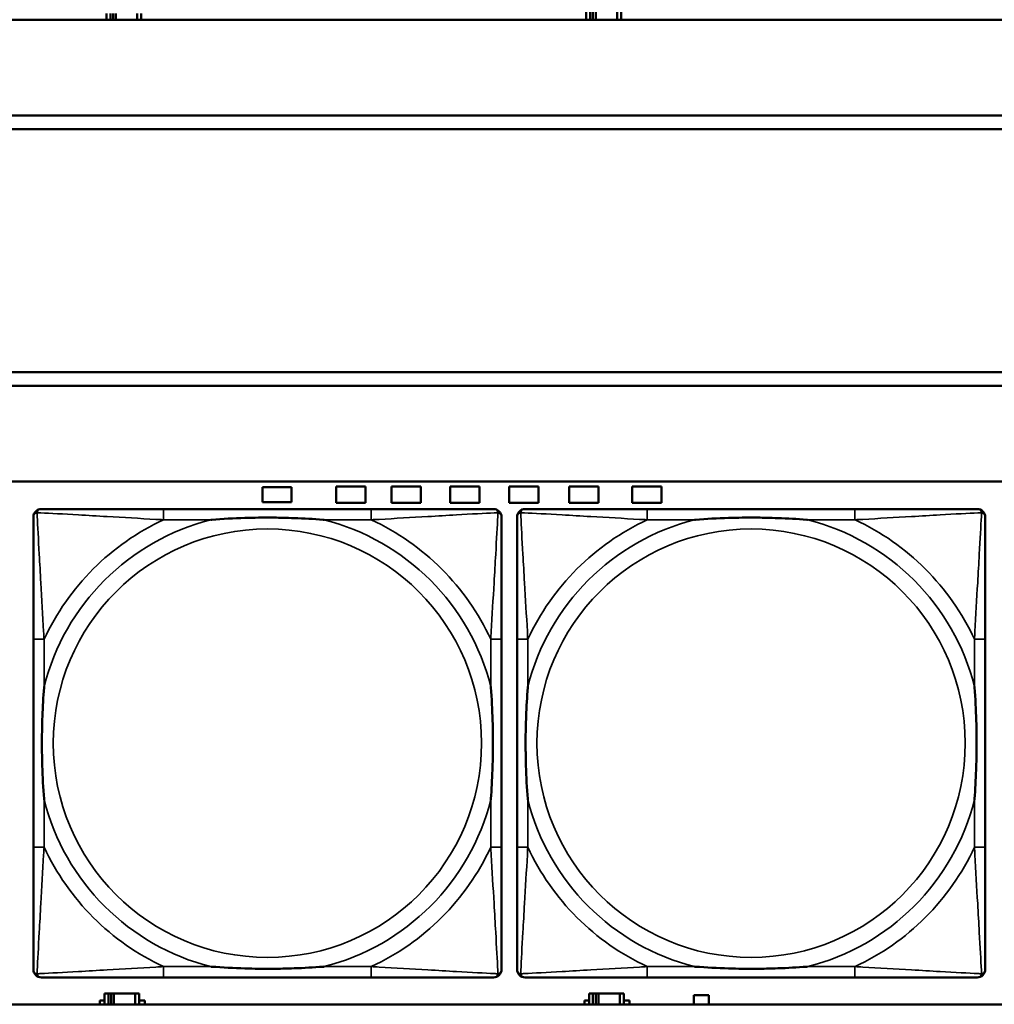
# Model space of a CAD drawing. Header units: inches. Extents: x 1.9 to 64.4, y 1.6 to 69.2.
# Tile 196 of 256: x 30.9 to 32.4, y 55.2 to 56.6. Entities that reach past the tile are written whole.
import ezdxf

# ---------------------------------------------------------------- set-up
doc = ezdxf.new("R2010")
doc.units = ezdxf.units.IN
doc.header["$MEASUREMENT"] = 0
doc.layers.add('Visible (ANSI)', color=7, linetype='Continuous', lineweight=50)
doc.layers.add('Visible Narrow (ANSI)', color=7, linetype='Continuous', lineweight=35)

msp = doc.modelspace()

# ---------------------------------------------------------------- linework, layer by layer
at = {"layer": 'Visible (ANSI)'}
for p, q in [((31.7776, 56.6236), (31.7776, 56.6116)), ((31.7834, 56.6116), (31.7834, 56.6236)), ((31.7874, 56.6116), (31.7874, 56.6236)), ((31.7915, 56.6236), (31.7915, 56.6116)), ((31.8227, 56.6236), (31.8227, 56.6116)), ((31.8286, 56.6116), (31.8286, 56.6236)), ((45.17, 56.6116), (22.395, 56.6116)), ((31.0756, 56.6206), (31.0756, 56.6116)), ((31.0814, 56.6116), (31.0814, 56.6206)), ((31.0854, 56.6116), (31.0854, 56.6206)), ((31.0895, 56.6206), (31.0895, 56.6116)), ((31.1207, 56.6206), (31.1207, 56.6116)), ((31.1266, 56.6116), (31.1266, 56.6206)), ((31.7711, 56.6116), (31.7711, 56.6131)), ((31.8367, 56.6131), (31.8367, 56.6116)), ((22.395, 56.4716), (33.1875, 56.4716)), ((33.1875, 56.4516), (22.395, 56.4516)), ((22.395, 56.0963), (33.41, 56.0963)), ((33.41, 56.0763), (22.395, 56.0763)), ((22.395, 55.9363), (45.17, 55.9363)), ((31.3041, 55.9061), (31.3041, 55.9281)), ((31.3041, 55.9281), (31.3461, 55.9281)), ((31.3461, 55.9281), (31.3461, 55.9061)), ((31.4116, 55.9051), (31.4116, 55.9291)), ((31.4116, 55.9291), (31.4546, 55.9291)), ((31.4546, 55.9291), (31.4546, 55.9051)), ((31.4926, 55.9051), (31.4926, 55.9291)), ((31.4926, 55.9291), (31.5356, 55.9291)), ((31.5356, 55.9291), (31.5356, 55.9051)), ((31.5786, 55.9051), (31.5786, 55.9291)), ((31.5786, 55.9291), (31.6216, 55.9291)), ((31.6216, 55.9291), (31.6216, 55.9051)), ((31.6646, 55.9051), (31.6646, 55.9291)), ((31.6646, 55.9291), (31.7076, 55.9291)), ((31.7076, 55.9291), (31.7076, 55.9051)), ((31.7526, 55.9051), (31.7526, 55.9291)), ((31.7526, 55.9291), (31.7956, 55.9291)), ((31.7956, 55.9291), (31.7956, 55.9051)), ((31.8446, 55.9051), (31.8446, 55.9291)), ((31.8446, 55.9291), (31.8876, 55.9291)), ((31.8876, 55.9291), (31.8876, 55.9051)), ((31.3461, 55.9061), (31.3041, 55.9061)), ((31.4546, 55.9051), (31.4116, 55.9051)), ((31.5356, 55.9051), (31.4926, 55.9051)), ((31.6216, 55.9051), (31.5786, 55.9051)), ((31.7076, 55.9051), (31.6646, 55.9051)), ((31.7956, 55.9051), (31.7526, 55.9051)), ((31.8876, 55.9051), (31.8446, 55.9051)), ((31.4631, 55.896), (31.1592, 55.896)), ((32.1707, 55.896), (31.8668, 55.896)), ((30.9686, 55.7055), (30.9686, 55.4015)), ((31.6536, 55.4015), (31.6536, 55.7055)), ((31.6763, 55.7055), (31.6763, 55.4015)), ((32.3613, 55.4015), (32.3613, 55.7055)), ((31.1592, 55.211), (31.4631, 55.211)), ((31.8668, 55.211), (32.1707, 55.211)), ((31.0784, 55.1876), (31.0726, 55.1876)), ((31.0726, 55.1876), (31.0726, 55.1716)), ((31.0784, 55.1876), (31.0824, 55.1876)), ((31.0784, 55.1716), (31.0784, 55.1876)), ((31.0824, 55.1716), (31.0824, 55.1876)), ((31.0824, 55.1876), (31.0865, 55.1876)), ((31.0865, 55.1876), (31.0865, 55.1716)), ((31.0865, 55.1876), (31.1177, 55.1876)), ((31.1177, 55.1876), (31.1177, 55.1716)), ((31.1236, 55.1876), (31.1177, 55.1876)), ((31.1236, 55.1716), (31.1236, 55.1876)), ((31.7874, 55.1876), (31.7816, 55.1876)), ((31.7816, 55.1876), (31.7816, 55.1716)), ((31.7874, 55.1876), (31.7914, 55.1876)), ((31.7874, 55.1716), (31.7874, 55.1876)), ((31.7914, 55.1716), (31.7914, 55.1876)), ((31.7914, 55.1876), (31.7955, 55.1876)), ((31.7955, 55.1876), (31.7955, 55.1716)), ((31.7955, 55.1876), (31.8267, 55.1876)), ((31.8267, 55.1876), (31.8267, 55.1716)), ((31.8326, 55.1876), (31.8267, 55.1876)), ((31.8326, 55.1716), (31.8326, 55.1876)), ((31.9351, 55.1716), (31.9351, 55.1851)), ((31.9351, 55.1851), (31.9571, 55.1851)), ((31.9571, 55.1851), (31.9571, 55.1716)), ((45.17, 55.1716), (22.395, 55.1716)), ((31.0661, 55.1716), (31.0661, 55.1771)), ((31.0661, 55.1771), (31.0726, 55.1771)), ((31.1236, 55.1771), (31.1317, 55.1771)), ((31.1317, 55.1771), (31.1317, 55.1716)), ((31.7751, 55.1716), (31.7751, 55.1771)), ((31.7751, 55.1771), (31.7816, 55.1771)), ((31.8326, 55.1771), (31.8407, 55.1771)), ((31.8407, 55.1771), (31.8407, 55.1716))]:
    msp.add_line(p, q, dxfattribs=at)
for centre, start, end in [((30.9804, 55.8842), 90, 180), ((31.6418, 55.8842), 0, 90), ((31.6881, 55.8842), 90, 180), ((32.3495, 55.8842), 0, 90), ((30.9804, 55.2228), 180, 270), ((31.6418, 55.2228), 270, 360), ((31.6881, 55.2228), 180, 270), ((32.3495, 55.2228), 270, 360)]:
    msp.add_arc(centre, 0.0118, start, end, dxfattribs=at)
for points, knots in [([(31.1592, 55.896), (31.1556, 55.896), (31.152, 55.896), (31.1484, 55.896), (31.1152, 55.896), (31.0815, 55.896), (31.0506, 55.896), (31.0237, 55.896), (30.9981, 55.896), (30.9847, 55.896), (30.9831, 55.896), (30.9816, 55.896), (30.9804, 55.896)], [0, 0, 0, 0, 0.0272471, 0.0272471, 0.0272471, 0.2790553, 0.2790553, 0.2790553, 0.4988354, 0.4988354, 0.4988354, 0.5252205, 0.5252205, 0.5252205, 0.5252205]), ([(31.6418, 55.896), (31.6269, 55.896), (31.5853, 55.896), (31.5447, 55.896), (31.5182, 55.896), (31.4903, 55.896), (31.4631, 55.896)], [-0.5252205, -0.5252205, -0.5252205, -0.5252205, -0.20743, -0.20743, -0.20743, 0, 0, 0, 0]), ([(31.8668, 55.896), (31.8632, 55.896), (31.8597, 55.896), (31.8561, 55.896), (31.8229, 55.896), (31.7892, 55.896), (31.7583, 55.896), (31.7313, 55.896), (31.7058, 55.896), (31.6924, 55.896), (31.6907, 55.896), (31.6893, 55.896), (31.6881, 55.896)], [0, 0, 0, 0, 0.0272471, 0.0272471, 0.0272471, 0.2790553, 0.2790553, 0.2790553, 0.4988354, 0.4988354, 0.4988354, 0.5252205, 0.5252205, 0.5252205, 0.5252205]), ([(32.3495, 55.896), (32.3346, 55.896), (32.293, 55.896), (32.2524, 55.896), (32.2258, 55.896), (32.198, 55.896), (32.1707, 55.896)], [-0.5252205, -0.5252205, -0.5252205, -0.5252205, -0.20743, -0.20743, -0.20743, 0, 0, 0, 0]), ([(30.9686, 55.8842), (30.9686, 55.8693), (30.9686, 55.8277), (30.9686, 55.7871), (30.9686, 55.7605), (30.9686, 55.7327), (30.9686, 55.7055)], [-0.5252205, -0.5252205, -0.5252205, -0.5252205, -0.20743, -0.20743, -0.20743, 0, 0, 0, 0]), ([(31.2284, 55.8803), (31.2288, 55.8803), (31.2292, 55.8803), (31.2457, 55.8816), (31.2618, 55.8824), (31.2848, 55.8831), (31.2915, 55.8833), (31.3006, 55.8834), (31.3031, 55.8834), (31.3072, 55.8834), (31.3088, 55.8834), (31.3119, 55.8834), (31.3134, 55.8834), (31.317, 55.8834), (31.3191, 55.8834), (31.3252, 55.8834), (31.3294, 55.8833), (31.3391, 55.8831), (31.3447, 55.8829), (31.3645, 55.8822), (31.3785, 55.8814), (31.393, 55.8803), (31.3934, 55.8803), (31.3939, 55.8803)], [-0.416114, -0.416114, -0.416114, -0.416114, -0.4127691, -0.4127691, -0.2896446, -0.2896446, -0.2388934, -0.2388934, -0.2201881, -0.2201881, -0.2080204, -0.2080204, -0.196499, -0.196499, -0.1809939, -0.1809939, -0.149741, -0.149741, -0.1073162, -0.1073162, 0, 0, 0.0033356, 0.0033356, 0.0033356, 0.0033356]), ([(31.6536, 55.7055), (31.6536, 55.709), (31.6536, 55.7126), (31.6536, 55.7162), (31.6536, 55.7494), (31.6536, 55.7831), (31.6536, 55.814), (31.6536, 55.8409), (31.6536, 55.8665), (31.6536, 55.8799), (31.6536, 55.8815), (31.6536, 55.883), (31.6536, 55.8842)], [0, 0, 0, 0, 0.0272471, 0.0272471, 0.0272471, 0.2790553, 0.2790553, 0.2790553, 0.4988354, 0.4988354, 0.4988354, 0.5252205, 0.5252205, 0.5252205, 0.5252205]), ([(31.6763, 55.8842), (31.6763, 55.8693), (31.6763, 55.8277), (31.6763, 55.7871), (31.6763, 55.7605), (31.6763, 55.7327), (31.6763, 55.7055)], [-0.5252205, -0.5252205, -0.5252205, -0.5252205, -0.20743, -0.20743, -0.20743, 0, 0, 0, 0]), ([(31.936, 55.8803), (31.9365, 55.8803), (31.9369, 55.8803), (31.9534, 55.8816), (31.9695, 55.8824), (31.9924, 55.8831), (31.9991, 55.8833), (32.0083, 55.8834), (32.0108, 55.8834), (32.0149, 55.8834), (32.0165, 55.8834), (32.0196, 55.8834), (32.0211, 55.8834), (32.0247, 55.8834), (32.0267, 55.8834), (32.0329, 55.8834), (32.037, 55.8833), (32.0468, 55.8831), (32.0524, 55.8829), (32.0721, 55.8822), (32.0862, 55.8814), (32.1007, 55.8803), (32.1011, 55.8803), (32.1015, 55.8803)], [-0.416114, -0.416114, -0.416114, -0.416114, -0.4127691, -0.4127691, -0.2896446, -0.2896446, -0.2388934, -0.2388934, -0.2201881, -0.2201881, -0.2080204, -0.2080204, -0.196499, -0.196499, -0.1809939, -0.1809939, -0.149741, -0.149741, -0.1073162, -0.1073162, 0, 0, 0.0033356, 0.0033356, 0.0033356, 0.0033356]), ([(32.3613, 55.7055), (32.3613, 55.709), (32.3613, 55.7126), (32.3613, 55.7162), (32.3613, 55.7494), (32.3613, 55.7831), (32.3613, 55.814), (32.3613, 55.8409), (32.3613, 55.8665), (32.3613, 55.8799), (32.3613, 55.8815), (32.3613, 55.883), (32.3613, 55.8842)], [0, 0, 0, 0, 0.0272471, 0.0272471, 0.0272471, 0.2790553, 0.2790553, 0.2790553, 0.4988354, 0.4988354, 0.4988354, 0.5252205, 0.5252205, 0.5252205, 0.5252205]), ([(30.9843, 55.4708), (30.9843, 55.4712), (30.9843, 55.4716), (30.983, 55.4881), (30.9822, 55.5042), (30.9815, 55.5271), (30.9813, 55.5338), (30.9812, 55.543), (30.9812, 55.5455), (30.9812, 55.5496), (30.9812, 55.5512), (30.9812, 55.5543), (30.9812, 55.5558), (30.9812, 55.5594), (30.9812, 55.5615), (30.9813, 55.5676), (30.9813, 55.5718), (30.9815, 55.5815), (30.9817, 55.5871), (30.9824, 55.6069), (30.9832, 55.6209), (30.9843, 55.6354), (30.9843, 55.6358), (30.9843, 55.6362)], [-0.416114, -0.416114, -0.416114, -0.416114, -0.4127691, -0.4127691, -0.2896446, -0.2896446, -0.2388934, -0.2388934, -0.2201881, -0.2201881, -0.2080204, -0.2080204, -0.196499, -0.196499, -0.1809939, -0.1809939, -0.149741, -0.149741, -0.1073162, -0.1073162, 0, 0, 0.0033356, 0.0033356, 0.0033356, 0.0033356]), ([(31.6379, 55.6362), (31.6379, 55.6358), (31.638, 55.6354), (31.6392, 55.6189), (31.6401, 55.6028), (31.6408, 55.5799), (31.6409, 55.5732), (31.641, 55.564), (31.641, 55.5615), (31.6411, 55.5574), (31.6411, 55.5558), (31.6411, 55.5527), (31.6411, 55.5512), (31.641, 55.5476), (31.641, 55.5456), (31.641, 55.5394), (31.6409, 55.5352), (31.6407, 55.5255), (31.6406, 55.5199), (31.6398, 55.5002), (31.639, 55.4861), (31.638, 55.4716), (31.6379, 55.4712), (31.6379, 55.4708)], [-0.416114, -0.416114, -0.416114, -0.416114, -0.4127691, -0.4127691, -0.2896446, -0.2896446, -0.2388934, -0.2388934, -0.2201881, -0.2201881, -0.2080204, -0.2080204, -0.196499, -0.196499, -0.1809939, -0.1809939, -0.149741, -0.149741, -0.1073162, -0.1073162, 0, 0, 0.0033356, 0.0033356, 0.0033356, 0.0033356]), ([(31.692, 55.4708), (31.692, 55.4712), (31.692, 55.4716), (31.6907, 55.4881), (31.6898, 55.5042), (31.6891, 55.5271), (31.689, 55.5338), (31.6889, 55.543), (31.6889, 55.5455), (31.6888, 55.5496), (31.6888, 55.5512), (31.6888, 55.5543), (31.6888, 55.5558), (31.6889, 55.5594), (31.6889, 55.5615), (31.6889, 55.5676), (31.689, 55.5718), (31.6892, 55.5815), (31.6894, 55.5871), (31.6901, 55.6069), (31.6909, 55.6209), (31.692, 55.6354), (31.692, 55.6358), (31.692, 55.6362)], [-0.416114, -0.416114, -0.416114, -0.416114, -0.4127691, -0.4127691, -0.2896446, -0.2896446, -0.2388934, -0.2388934, -0.2201881, -0.2201881, -0.2080204, -0.2080204, -0.196499, -0.196499, -0.1809939, -0.1809939, -0.149741, -0.149741, -0.1073162, -0.1073162, 0, 0, 0.0033356, 0.0033356, 0.0033356, 0.0033356]), ([(32.3456, 55.6362), (32.3456, 55.6358), (32.3456, 55.6354), (32.3469, 55.6189), (32.3477, 55.6028), (32.3484, 55.5799), (32.3486, 55.5732), (32.3487, 55.564), (32.3487, 55.5615), (32.3487, 55.5574), (32.3487, 55.5558), (32.3487, 55.5527), (32.3487, 55.5512), (32.3487, 55.5476), (32.3487, 55.5456), (32.3486, 55.5394), (32.3486, 55.5352), (32.3484, 55.5255), (32.3482, 55.5199), (32.3475, 55.5002), (32.3467, 55.4861), (32.3456, 55.4716), (32.3456, 55.4712), (32.3456, 55.4708)], [-0.416114, -0.416114, -0.416114, -0.416114, -0.4127691, -0.4127691, -0.2896446, -0.2896446, -0.2388934, -0.2388934, -0.2201881, -0.2201881, -0.2080204, -0.2080204, -0.196499, -0.196499, -0.1809939, -0.1809939, -0.149741, -0.149741, -0.1073162, -0.1073162, 0, 0, 0.0033356, 0.0033356, 0.0033356, 0.0033356]), ([(30.9686, 55.4015), (30.9686, 55.3743), (30.9686, 55.3465), (30.9686, 55.3199), (30.9686, 55.2793), (30.9686, 55.2377), (30.9686, 55.2228)], [3.9382945, 3.9382945, 3.9382945, 3.9382945, 4.1457245, 4.1457245, 4.1457245, 4.463515, 4.463515, 4.463515, 4.463515]), ([(31.6536, 55.2228), (31.6536, 55.2377), (31.6536, 55.2793), (31.6536, 55.3199), (31.6536, 55.3465), (31.6536, 55.3743), (31.6536, 55.4015)], [-0.5252205, -0.5252205, -0.5252205, -0.5252205, -0.20743, -0.20743, -0.20743, 0, 0, 0, 0]), ([(31.6763, 55.4015), (31.6763, 55.3743), (31.6763, 55.3465), (31.6763, 55.3199), (31.6763, 55.2793), (31.6763, 55.2377), (31.6763, 55.2228)], [3.9382945, 3.9382945, 3.9382945, 3.9382945, 4.1457245, 4.1457245, 4.1457245, 4.463515, 4.463515, 4.463515, 4.463515]), ([(32.3613, 55.2228), (32.3613, 55.2377), (32.3613, 55.2793), (32.3613, 55.3199), (32.3613, 55.3465), (32.3613, 55.3743), (32.3613, 55.4015)], [-0.5252205, -0.5252205, -0.5252205, -0.5252205, -0.20743, -0.20743, -0.20743, 0, 0, 0, 0]), ([(31.3939, 55.2267), (31.3934, 55.2267), (31.393, 55.2267), (31.3785, 55.2256), (31.3645, 55.2248), (31.3447, 55.2241), (31.3391, 55.2239), (31.3294, 55.2237), (31.3252, 55.2236), (31.3191, 55.2236), (31.317, 55.2236), (31.3134, 55.2236), (31.3119, 55.2236), (31.3088, 55.2236), (31.3072, 55.2236), (31.3031, 55.2236), (31.3006, 55.2236), (31.2915, 55.2237), (31.2848, 55.2239), (31.2618, 55.2246), (31.2457, 55.2254), (31.2292, 55.2267), (31.2288, 55.2267), (31.2284, 55.2267)], [-0.4149464, -0.4149464, -0.4149464, -0.4149464, -0.41162, -0.41162, -0.3046026, -0.3046026, -0.2622958, -0.2622958, -0.23113, -0.23113, -0.215668, -0.215668, -0.2041787, -0.2041787, -0.1920448, -0.1920448, -0.1733916, -0.1733916, -0.1227817, -0.1227817, 0, 0, 0.0033356, 0.0033356, 0.0033356, 0.0033356]), ([(32.1015, 55.2267), (32.1011, 55.2267), (32.1007, 55.2267), (32.0862, 55.2256), (32.0721, 55.2248), (32.0524, 55.2241), (32.0468, 55.2239), (32.037, 55.2237), (32.0329, 55.2236), (32.0267, 55.2236), (32.0247, 55.2236), (32.0211, 55.2236), (32.0196, 55.2236), (32.0165, 55.2236), (32.0149, 55.2236), (32.0108, 55.2236), (32.0083, 55.2236), (31.9991, 55.2237), (31.9924, 55.2239), (31.9695, 55.2246), (31.9534, 55.2254), (31.9369, 55.2267), (31.9365, 55.2267), (31.936, 55.2267)], [-0.4149464, -0.4149464, -0.4149464, -0.4149464, -0.41162, -0.41162, -0.3046026, -0.3046026, -0.2622958, -0.2622958, -0.23113, -0.23113, -0.215668, -0.215668, -0.2041787, -0.2041787, -0.1920448, -0.1920448, -0.1733916, -0.1733916, -0.1227817, -0.1227817, 0, 0, 0.0033356, 0.0033356, 0.0033356, 0.0033356]), ([(30.9804, 55.211), (30.9953, 55.211), (31.0369, 55.211), (31.0775, 55.211), (31.1041, 55.211), (31.1319, 55.211), (31.1592, 55.211)], [-0.5252205, -0.5252205, -0.5252205, -0.5252205, -0.20743, -0.20743, -0.20743, 0, 0, 0, 0]), ([(31.4631, 55.211), (31.4903, 55.211), (31.5182, 55.211), (31.5447, 55.211), (31.5853, 55.211), (31.6269, 55.211), (31.6418, 55.211)], [3.9382945, 3.9382945, 3.9382945, 3.9382945, 4.1457245, 4.1457245, 4.1457245, 4.463515, 4.463515, 4.463515, 4.463515]), ([(31.6881, 55.211), (31.703, 55.211), (31.7446, 55.211), (31.7852, 55.211), (31.8117, 55.211), (31.8396, 55.211), (31.8668, 55.211)], [-0.5252205, -0.5252205, -0.5252205, -0.5252205, -0.20743, -0.20743, -0.20743, 0, 0, 0, 0]), ([(32.1707, 55.211), (32.198, 55.211), (32.2258, 55.211), (32.2524, 55.211), (32.293, 55.211), (32.3346, 55.211), (32.3495, 55.211)], [3.9382945, 3.9382945, 3.9382945, 3.9382945, 4.1457245, 4.1457245, 4.1457245, 4.463515, 4.463515, 4.463515, 4.463515])]:
    msp.add_open_spline(points, degree=3, knots=knots, dxfattribs=at)
at = {"layer": 'Visible Narrow (ANSI)'}
for p, q in [((31.1592, 55.896), (31.1592, 55.8803)), ((31.4631, 55.896), (31.4631, 55.8803)), ((31.8668, 55.896), (31.8668, 55.8803)), ((32.1707, 55.896), (32.1707, 55.8803)), ((31.1592, 55.8803), (31.2284, 55.8803)), ((31.3939, 55.8803), (31.4631, 55.8803)), ((31.8668, 55.8803), (31.936, 55.8803)), ((32.1015, 55.8803), (32.1707, 55.8803)), ((30.9843, 55.7055), (30.9686, 55.7055)), ((30.9843, 55.6362), (30.9843, 55.7055)), ((31.6536, 55.7055), (31.6379, 55.7055)), ((31.6379, 55.7055), (31.6379, 55.6362)), ((31.692, 55.7055), (31.6763, 55.7055)), ((31.692, 55.6362), (31.692, 55.7055)), ((32.3613, 55.7055), (32.3456, 55.7055)), ((32.3456, 55.7055), (32.3456, 55.6362)), ((30.9843, 55.4015), (30.9843, 55.4708)), ((31.6379, 55.4708), (31.6379, 55.4015)), ((31.692, 55.4015), (31.692, 55.4708)), ((32.3456, 55.4708), (32.3456, 55.4015)), ((30.9843, 55.4015), (30.9686, 55.4015)), ((31.6536, 55.4015), (31.6379, 55.4015)), ((31.692, 55.4015), (31.6763, 55.4015)), ((32.3613, 55.4015), (32.3456, 55.4015)), ((31.1592, 55.2267), (31.1592, 55.211)), ((31.2284, 55.2267), (31.1592, 55.2267)), ((31.4631, 55.2267), (31.3939, 55.2267)), ((31.4631, 55.2267), (31.4631, 55.211)), ((31.8668, 55.2267), (31.8668, 55.211)), ((31.936, 55.2267), (31.8668, 55.2267)), ((32.1707, 55.2267), (32.1015, 55.2267)), ((32.1707, 55.2267), (32.1707, 55.211))]:
    msp.add_line(p, q, dxfattribs=at)
for centre in [(31.3111, 55.5535), (32.0188, 55.5535)]:
    msp.add_circle(centre, 0.3133, dxfattribs=at)
for centre, radius, start, end in [((31.3111, 55.5535), 0.3371, 104.2103, 165.7897), ((31.3111, 55.5535), 0.3604, 114.9407, 155.0593), ((31.3111, 55.5535), 0.3371, 14.2103, 75.7897), ((31.3111, 55.5535), 0.3604, 24.9407, 65.0593), ((32.0188, 55.5535), 0.3371, 104.2103, 165.7897), ((32.0188, 55.5535), 0.3604, 114.9407, 155.0593), ((32.0188, 55.5535), 0.3371, 14.2103, 75.7897), ((32.0188, 55.5535), 0.3604, 24.9407, 65.0593), ((31.3111, 55.5535), 0.3371, 194.2103, 255.7897), ((31.3111, 55.5535), 0.3371, 284.2103, 345.7897), ((32.0188, 55.5535), 0.3371, 194.2103, 255.7897), ((32.0188, 55.5535), 0.3371, 284.2103, 345.7897), ((31.3111, 55.5535), 0.3604, 204.9407, 245.0593), ((31.3111, 55.5535), 0.3604, 294.9407, 335.0593), ((32.0188, 55.5535), 0.3604, 204.9407, 245.0593), ((32.0188, 55.5535), 0.3604, 294.9407, 335.0593)]:
    msp.add_arc(centre, radius, start, end, dxfattribs=at)
for points, knots in [([(30.9686, 55.8842), (30.9686, 55.8848), (30.9687, 55.8854), (30.9689, 55.8864), (30.9691, 55.8868), (30.9694, 55.8875), (30.9696, 55.8877), (30.9698, 55.8881), (30.9699, 55.8882), (30.9703, 55.8886), (30.9705, 55.8889), (30.9712, 55.8895), (30.9717, 55.8898), (30.9728, 55.8903), (30.9733, 55.8906), (30.9739, 55.8907)], [-0.02627331, -0.02627331, -0.02627331, -0.02627331, -0.02158775, -0.02158775, -0.01736415, -0.01736415, -0.0147244, -0.0147244, -0.01307456, -0.01307456, -0.00977487, -0.00977487, -0.00449537, -0.00449537, 0.00012419, 0.00012419, 0.00012419, 0.00012419]), ([(30.9739, 55.8907), (30.9741, 55.8913), (30.9743, 55.8919), (30.9748, 55.8929), (30.9751, 55.8934), (30.9758, 55.8941), (30.976, 55.8944), (30.9764, 55.8947), (30.9765, 55.8948), (30.9769, 55.8951), (30.9772, 55.8952), (30.9778, 55.8955), (30.9783, 55.8957), (30.9792, 55.8959), (30.9798, 55.896), (30.9804, 55.896)], [-0.00012419, -0.00012419, -0.00012419, -0.00012419, 0.00449537, 0.00449537, 0.00977487, 0.00977487, 0.01307456, 0.01307456, 0.0147244, 0.0147244, 0.01736415, 0.01736415, 0.02158775, 0.02158775, 0.02627331, 0.02627331, 0.02627331, 0.02627331]), ([(30.9843, 55.7055), (30.9841, 55.7092), (30.9839, 55.713), (30.9824, 55.7403), (30.981, 55.7645), (30.9788, 55.8024), (30.978, 55.8164), (30.976, 55.8516), (30.9749, 55.8718), (30.9741, 55.8872), (30.974, 55.889), (30.9739, 55.8907)], [0, 0, 0, 0, 0.0278591, 0.0278591, 0.201273, 0.201273, 0.3066357, 0.3066357, 0.475216, 0.475216, 0.5007189, 0.5007189, 0.5007189, 0.5007189]), ([(30.9739, 55.8907), (30.9756, 55.8906), (30.9774, 55.8905), (30.9928, 55.8897), (31.013, 55.8887), (31.0482, 55.8867), (31.0623, 55.8858), (31.1001, 55.8836), (31.1243, 55.8822), (31.1516, 55.8807), (31.1554, 55.8805), (31.1592, 55.8803)], [-0.5007189, -0.5007189, -0.5007189, -0.5007189, -0.475216, -0.475216, -0.3066357, -0.3066357, -0.201273, -0.201273, -0.0278591, -0.0278591, 0, 0, 0, 0]), ([(31.4631, 55.8803), (31.4668, 55.8805), (31.4706, 55.8807), (31.498, 55.8822), (31.5221, 55.8836), (31.56, 55.8858), (31.574, 55.8867), (31.6093, 55.8887), (31.6294, 55.8897), (31.6448, 55.8905), (31.6467, 55.8906), (31.6483, 55.8907)], [0, 0, 0, 0, 0.0278591, 0.0278591, 0.201273, 0.201273, 0.3066357, 0.3066357, 0.475216, 0.475216, 0.5007189, 0.5007189, 0.5007189, 0.5007189]), ([(31.6483, 55.8907), (31.6483, 55.889), (31.6482, 55.8872), (31.6474, 55.8718), (31.6463, 55.8516), (31.6443, 55.8164), (31.6435, 55.8024), (31.6413, 55.7645), (31.6398, 55.7403), (31.6383, 55.713), (31.6381, 55.7092), (31.6379, 55.7055)], [-0.5007189, -0.5007189, -0.5007189, -0.5007189, -0.475216, -0.475216, -0.3066357, -0.3066357, -0.201273, -0.201273, -0.0278591, -0.0278591, 0, 0, 0, 0]), ([(31.6418, 55.896), (31.6424, 55.896), (31.643, 55.8959), (31.644, 55.8957), (31.6444, 55.8955), (31.6451, 55.8952), (31.6453, 55.8951), (31.6457, 55.8948), (31.6458, 55.8947), (31.6462, 55.8944), (31.6465, 55.8941), (31.6471, 55.8934), (31.6474, 55.8929), (31.648, 55.8919), (31.6482, 55.8913), (31.6483, 55.8907)], [-0.02627331, -0.02627331, -0.02627331, -0.02627331, -0.02158775, -0.02158775, -0.01736415, -0.01736415, -0.0147244, -0.0147244, -0.01307456, -0.01307456, -0.00977487, -0.00977487, -0.00449537, -0.00449537, 0.00012419, 0.00012419, 0.00012419, 0.00012419]), ([(31.6483, 55.8907), (31.6489, 55.8906), (31.6495, 55.8903), (31.6505, 55.8898), (31.651, 55.8895), (31.6517, 55.8889), (31.652, 55.8886), (31.6523, 55.8882), (31.6524, 55.8881), (31.6527, 55.8877), (31.6528, 55.8875), (31.6532, 55.8868), (31.6533, 55.8864), (31.6536, 55.8854), (31.6536, 55.8848), (31.6536, 55.8842)], [-0.00012419, -0.00012419, -0.00012419, -0.00012419, 0.00449537, 0.00449537, 0.00977487, 0.00977487, 0.01307456, 0.01307456, 0.0147244, 0.0147244, 0.01736415, 0.01736415, 0.02158775, 0.02158775, 0.02627331, 0.02627331, 0.02627331, 0.02627331]), ([(31.6763, 55.8842), (31.6763, 55.8848), (31.6763, 55.8854), (31.6766, 55.8864), (31.6767, 55.8868), (31.6771, 55.8875), (31.6772, 55.8877), (31.6775, 55.8881), (31.6776, 55.8882), (31.6779, 55.8886), (31.6782, 55.8889), (31.6789, 55.8895), (31.6794, 55.8898), (31.6804, 55.8903), (31.681, 55.8906), (31.6816, 55.8907)], [-0.02627331, -0.02627331, -0.02627331, -0.02627331, -0.02158775, -0.02158775, -0.01736415, -0.01736415, -0.0147244, -0.0147244, -0.01307456, -0.01307456, -0.00977487, -0.00977487, -0.00449537, -0.00449537, 0.00012419, 0.00012419, 0.00012419, 0.00012419]), ([(31.6816, 55.8907), (31.6817, 55.8913), (31.6819, 55.8919), (31.6825, 55.8929), (31.6828, 55.8934), (31.6834, 55.8941), (31.6837, 55.8944), (31.6841, 55.8947), (31.6842, 55.8948), (31.6846, 55.8951), (31.6848, 55.8952), (31.6855, 55.8955), (31.6859, 55.8957), (31.6869, 55.8959), (31.6875, 55.896), (31.6881, 55.896)], [-0.00012419, -0.00012419, -0.00012419, -0.00012419, 0.00449537, 0.00449537, 0.00977487, 0.00977487, 0.01307456, 0.01307456, 0.0147244, 0.0147244, 0.01736415, 0.01736415, 0.02158775, 0.02158775, 0.02627331, 0.02627331, 0.02627331, 0.02627331]), ([(31.692, 55.7055), (31.6918, 55.7092), (31.6916, 55.713), (31.6901, 55.7403), (31.6887, 55.7645), (31.6864, 55.8024), (31.6856, 55.8164), (31.6836, 55.8516), (31.6826, 55.8718), (31.6817, 55.8872), (31.6816, 55.889), (31.6816, 55.8907)], [0, 0, 0, 0, 0.0278591, 0.0278591, 0.201273, 0.201273, 0.3066357, 0.3066357, 0.475216, 0.475216, 0.5007189, 0.5007189, 0.5007189, 0.5007189]), ([(31.6816, 55.8907), (31.6833, 55.8906), (31.6851, 55.8905), (31.7005, 55.8897), (31.7206, 55.8887), (31.7559, 55.8867), (31.7699, 55.8858), (31.8078, 55.8836), (31.8319, 55.8822), (31.8593, 55.8807), (31.8631, 55.8805), (31.8668, 55.8803)], [-0.5007189, -0.5007189, -0.5007189, -0.5007189, -0.475216, -0.475216, -0.3066357, -0.3066357, -0.201273, -0.201273, -0.0278591, -0.0278591, 0, 0, 0, 0]), ([(32.1707, 55.8803), (32.1745, 55.8805), (32.1783, 55.8807), (32.2056, 55.8822), (32.2298, 55.8836), (32.2676, 55.8858), (32.2817, 55.8867), (32.3169, 55.8887), (32.3371, 55.8897), (32.3525, 55.8905), (32.3543, 55.8906), (32.356, 55.8907)], [0, 0, 0, 0, 0.0278591, 0.0278591, 0.201273, 0.201273, 0.3066357, 0.3066357, 0.475216, 0.475216, 0.5007189, 0.5007189, 0.5007189, 0.5007189]), ([(32.356, 55.8907), (32.3559, 55.889), (32.3558, 55.8872), (32.355, 55.8718), (32.3539, 55.8516), (32.3519, 55.8164), (32.3511, 55.8024), (32.3489, 55.7645), (32.3475, 55.7403), (32.346, 55.713), (32.3458, 55.7092), (32.3456, 55.7055)], [-0.5007189, -0.5007189, -0.5007189, -0.5007189, -0.475216, -0.475216, -0.3066357, -0.3066357, -0.201273, -0.201273, -0.0278591, -0.0278591, 0, 0, 0, 0]), ([(32.3495, 55.896), (32.3501, 55.896), (32.3507, 55.8959), (32.3516, 55.8957), (32.3521, 55.8955), (32.3527, 55.8952), (32.353, 55.8951), (32.3534, 55.8948), (32.3535, 55.8947), (32.3539, 55.8944), (32.3541, 55.8941), (32.3548, 55.8934), (32.3551, 55.8929), (32.3556, 55.8919), (32.3558, 55.8913), (32.356, 55.8907)], [-0.02627331, -0.02627331, -0.02627331, -0.02627331, -0.02158775, -0.02158775, -0.01736415, -0.01736415, -0.0147244, -0.0147244, -0.01307456, -0.01307456, -0.00977487, -0.00977487, -0.00449537, -0.00449537, 0.00012419, 0.00012419, 0.00012419, 0.00012419]), ([(32.356, 55.8907), (32.3566, 55.8906), (32.3571, 55.8903), (32.3582, 55.8898), (32.3587, 55.8895), (32.3594, 55.8889), (32.3596, 55.8886), (32.36, 55.8882), (32.3601, 55.8881), (32.3603, 55.8877), (32.3605, 55.8875), (32.3608, 55.8868), (32.361, 55.8864), (32.3612, 55.8854), (32.3613, 55.8848), (32.3613, 55.8842)], [-0.00012419, -0.00012419, -0.00012419, -0.00012419, 0.00449537, 0.00449537, 0.00977487, 0.00977487, 0.01307456, 0.01307456, 0.0147244, 0.0147244, 0.01736415, 0.01736415, 0.02158775, 0.02158775, 0.02627331, 0.02627331, 0.02627331, 0.02627331]), ([(30.9739, 55.2163), (30.974, 55.218), (30.9741, 55.2198), (30.9749, 55.2352), (30.976, 55.2554), (30.978, 55.2906), (30.9788, 55.3046), (30.981, 55.3425), (30.9824, 55.3667), (30.9839, 55.394), (30.9841, 55.3978), (30.9843, 55.4015)], [-4.4390134, -4.4390134, -4.4390134, -4.4390134, -4.4135105, -4.4135105, -4.2449302, -4.2449302, -4.1395675, -4.1395675, -3.9661536, -3.9661536, -3.9382945, -3.9382945, -3.9382945, -3.9382945]), ([(31.6379, 55.4015), (31.6381, 55.3978), (31.6383, 55.394), (31.6398, 55.3667), (31.6413, 55.3425), (31.6435, 55.3046), (31.6443, 55.2906), (31.6463, 55.2554), (31.6474, 55.2352), (31.6482, 55.2198), (31.6483, 55.218), (31.6483, 55.2163)], [0, 0, 0, 0, 0.0278591, 0.0278591, 0.201273, 0.201273, 0.3066357, 0.3066357, 0.475216, 0.475216, 0.5007189, 0.5007189, 0.5007189, 0.5007189]), ([(31.6816, 55.2163), (31.6816, 55.218), (31.6817, 55.2198), (31.6826, 55.2352), (31.6836, 55.2554), (31.6856, 55.2906), (31.6864, 55.3046), (31.6887, 55.3425), (31.6901, 55.3667), (31.6916, 55.394), (31.6918, 55.3978), (31.692, 55.4015)], [-4.4390134, -4.4390134, -4.4390134, -4.4390134, -4.4135105, -4.4135105, -4.2449302, -4.2449302, -4.1395675, -4.1395675, -3.9661536, -3.9661536, -3.9382945, -3.9382945, -3.9382945, -3.9382945]), ([(32.3456, 55.4015), (32.3458, 55.3978), (32.346, 55.394), (32.3475, 55.3667), (32.3489, 55.3425), (32.3511, 55.3046), (32.3519, 55.2906), (32.3539, 55.2554), (32.355, 55.2352), (32.3558, 55.2198), (32.3559, 55.218), (32.356, 55.2163)], [0, 0, 0, 0, 0.0278591, 0.0278591, 0.201273, 0.201273, 0.3066357, 0.3066357, 0.475216, 0.475216, 0.5007189, 0.5007189, 0.5007189, 0.5007189]), ([(31.1592, 55.2267), (31.1554, 55.2265), (31.1516, 55.2263), (31.1243, 55.2248), (31.1001, 55.2234), (31.0623, 55.2212), (31.0482, 55.2203), (31.013, 55.2184), (30.9928, 55.2173), (30.9774, 55.2165), (30.9756, 55.2164), (30.9739, 55.2163)], [0, 0, 0, 0, 0.0278591, 0.0278591, 0.201273, 0.201273, 0.3066357, 0.3066357, 0.475216, 0.475216, 0.5007189, 0.5007189, 0.5007189, 0.5007189]), ([(31.6483, 55.2163), (31.6467, 55.2164), (31.6448, 55.2165), (31.6294, 55.2173), (31.6093, 55.2184), (31.574, 55.2203), (31.56, 55.2212), (31.5221, 55.2234), (31.498, 55.2248), (31.4706, 55.2263), (31.4668, 55.2265), (31.4631, 55.2267)], [-4.4390134, -4.4390134, -4.4390134, -4.4390134, -4.4135105, -4.4135105, -4.2449302, -4.2449302, -4.1395675, -4.1395675, -3.9661536, -3.9661536, -3.9382945, -3.9382945, -3.9382945, -3.9382945]), ([(31.8668, 55.2267), (31.8631, 55.2265), (31.8593, 55.2263), (31.8319, 55.2248), (31.8078, 55.2234), (31.7699, 55.2212), (31.7559, 55.2203), (31.7206, 55.2184), (31.7005, 55.2173), (31.6851, 55.2165), (31.6833, 55.2164), (31.6816, 55.2163)], [0, 0, 0, 0, 0.0278591, 0.0278591, 0.201273, 0.201273, 0.3066357, 0.3066357, 0.475216, 0.475216, 0.5007189, 0.5007189, 0.5007189, 0.5007189]), ([(32.356, 55.2163), (32.3543, 55.2164), (32.3525, 55.2165), (32.3371, 55.2173), (32.3169, 55.2184), (32.2817, 55.2203), (32.2676, 55.2212), (32.2298, 55.2234), (32.2056, 55.2248), (32.1783, 55.2263), (32.1745, 55.2265), (32.1707, 55.2267)], [-4.4390134, -4.4390134, -4.4390134, -4.4390134, -4.4135105, -4.4135105, -4.2449302, -4.2449302, -4.1395675, -4.1395675, -3.9661536, -3.9661536, -3.9382945, -3.9382945, -3.9382945, -3.9382945]), ([(30.9739, 55.2163), (30.9733, 55.2164), (30.9728, 55.2167), (30.9717, 55.2172), (30.9712, 55.2175), (30.9705, 55.2181), (30.9703, 55.2184), (30.9699, 55.2188), (30.9698, 55.2189), (30.9696, 55.2193), (30.9694, 55.2195), (30.9691, 55.2202), (30.9689, 55.2206), (30.9687, 55.2216), (30.9686, 55.2222), (30.9686, 55.2228)], [-0.00012419, -0.00012419, -0.00012419, -0.00012419, 0.00449537, 0.00449537, 0.00977487, 0.00977487, 0.01307456, 0.01307456, 0.0147244, 0.0147244, 0.01736415, 0.01736415, 0.02158775, 0.02158775, 0.02627331, 0.02627331, 0.02627331, 0.02627331]), ([(30.9804, 55.211), (30.9798, 55.211), (30.9792, 55.2111), (30.9783, 55.2113), (30.9778, 55.2115), (30.9772, 55.2118), (30.9769, 55.2119), (30.9765, 55.2122), (30.9764, 55.2123), (30.976, 55.2126), (30.9758, 55.2129), (30.9751, 55.2136), (30.9748, 55.2141), (30.9743, 55.2151), (30.9741, 55.2157), (30.9739, 55.2163)], [-0.02627331, -0.02627331, -0.02627331, -0.02627331, -0.02158775, -0.02158775, -0.01736415, -0.01736415, -0.0147244, -0.0147244, -0.01307456, -0.01307456, -0.00977487, -0.00977487, -0.00449537, -0.00449537, 0.00012419, 0.00012419, 0.00012419, 0.00012419]), ([(31.6483, 55.2163), (31.6482, 55.2157), (31.648, 55.2151), (31.6474, 55.2141), (31.6471, 55.2136), (31.6465, 55.2129), (31.6462, 55.2126), (31.6458, 55.2123), (31.6457, 55.2122), (31.6453, 55.2119), (31.6451, 55.2118), (31.6444, 55.2115), (31.644, 55.2113), (31.643, 55.2111), (31.6424, 55.211), (31.6418, 55.211)], [-0.00012419, -0.00012419, -0.00012419, -0.00012419, 0.00449537, 0.00449537, 0.00977487, 0.00977487, 0.01307456, 0.01307456, 0.0147244, 0.0147244, 0.01736415, 0.01736415, 0.02158775, 0.02158775, 0.02627331, 0.02627331, 0.02627331, 0.02627331]), ([(31.6536, 55.2228), (31.6536, 55.2222), (31.6536, 55.2216), (31.6533, 55.2206), (31.6532, 55.2202), (31.6528, 55.2195), (31.6527, 55.2193), (31.6524, 55.2189), (31.6523, 55.2188), (31.652, 55.2184), (31.6517, 55.2181), (31.651, 55.2175), (31.6505, 55.2172), (31.6495, 55.2167), (31.6489, 55.2164), (31.6483, 55.2163)], [-0.02627331, -0.02627331, -0.02627331, -0.02627331, -0.02158775, -0.02158775, -0.01736415, -0.01736415, -0.0147244, -0.0147244, -0.01307456, -0.01307456, -0.00977487, -0.00977487, -0.00449537, -0.00449537, 0.00012419, 0.00012419, 0.00012419, 0.00012419]), ([(31.6816, 55.2163), (31.681, 55.2164), (31.6804, 55.2167), (31.6794, 55.2172), (31.6789, 55.2175), (31.6782, 55.2181), (31.6779, 55.2184), (31.6776, 55.2188), (31.6775, 55.2189), (31.6772, 55.2193), (31.6771, 55.2195), (31.6767, 55.2202), (31.6766, 55.2206), (31.6763, 55.2216), (31.6763, 55.2222), (31.6763, 55.2228)], [-0.00012419, -0.00012419, -0.00012419, -0.00012419, 0.00449537, 0.00449537, 0.00977487, 0.00977487, 0.01307456, 0.01307456, 0.0147244, 0.0147244, 0.01736415, 0.01736415, 0.02158775, 0.02158775, 0.02627331, 0.02627331, 0.02627331, 0.02627331]), ([(31.6881, 55.211), (31.6875, 55.211), (31.6869, 55.2111), (31.6859, 55.2113), (31.6855, 55.2115), (31.6848, 55.2118), (31.6846, 55.2119), (31.6842, 55.2122), (31.6841, 55.2123), (31.6837, 55.2126), (31.6834, 55.2129), (31.6828, 55.2136), (31.6825, 55.2141), (31.6819, 55.2151), (31.6817, 55.2157), (31.6816, 55.2163)], [-0.02627331, -0.02627331, -0.02627331, -0.02627331, -0.02158775, -0.02158775, -0.01736415, -0.01736415, -0.0147244, -0.0147244, -0.01307456, -0.01307456, -0.00977487, -0.00977487, -0.00449537, -0.00449537, 0.00012419, 0.00012419, 0.00012419, 0.00012419]), ([(32.356, 55.2163), (32.3558, 55.2157), (32.3556, 55.2151), (32.3551, 55.2141), (32.3548, 55.2136), (32.3541, 55.2129), (32.3539, 55.2126), (32.3535, 55.2123), (32.3534, 55.2122), (32.353, 55.2119), (32.3527, 55.2118), (32.3521, 55.2115), (32.3516, 55.2113), (32.3507, 55.2111), (32.3501, 55.211), (32.3495, 55.211)], [-0.00012419, -0.00012419, -0.00012419, -0.00012419, 0.00449537, 0.00449537, 0.00977487, 0.00977487, 0.01307456, 0.01307456, 0.0147244, 0.0147244, 0.01736415, 0.01736415, 0.02158775, 0.02158775, 0.02627331, 0.02627331, 0.02627331, 0.02627331]), ([(32.3613, 55.2228), (32.3613, 55.2222), (32.3612, 55.2216), (32.361, 55.2206), (32.3608, 55.2202), (32.3605, 55.2195), (32.3603, 55.2193), (32.3601, 55.2189), (32.36, 55.2188), (32.3596, 55.2184), (32.3594, 55.2181), (32.3587, 55.2175), (32.3582, 55.2172), (32.3571, 55.2167), (32.3566, 55.2164), (32.356, 55.2163)], [-0.02627331, -0.02627331, -0.02627331, -0.02627331, -0.02158775, -0.02158775, -0.01736415, -0.01736415, -0.0147244, -0.0147244, -0.01307456, -0.01307456, -0.00977487, -0.00977487, -0.00449537, -0.00449537, 0.00012419, 0.00012419, 0.00012419, 0.00012419])]:
    msp.add_open_spline(points, degree=3, knots=knots, dxfattribs=at)

doc.saveas('drawing.dxf')
